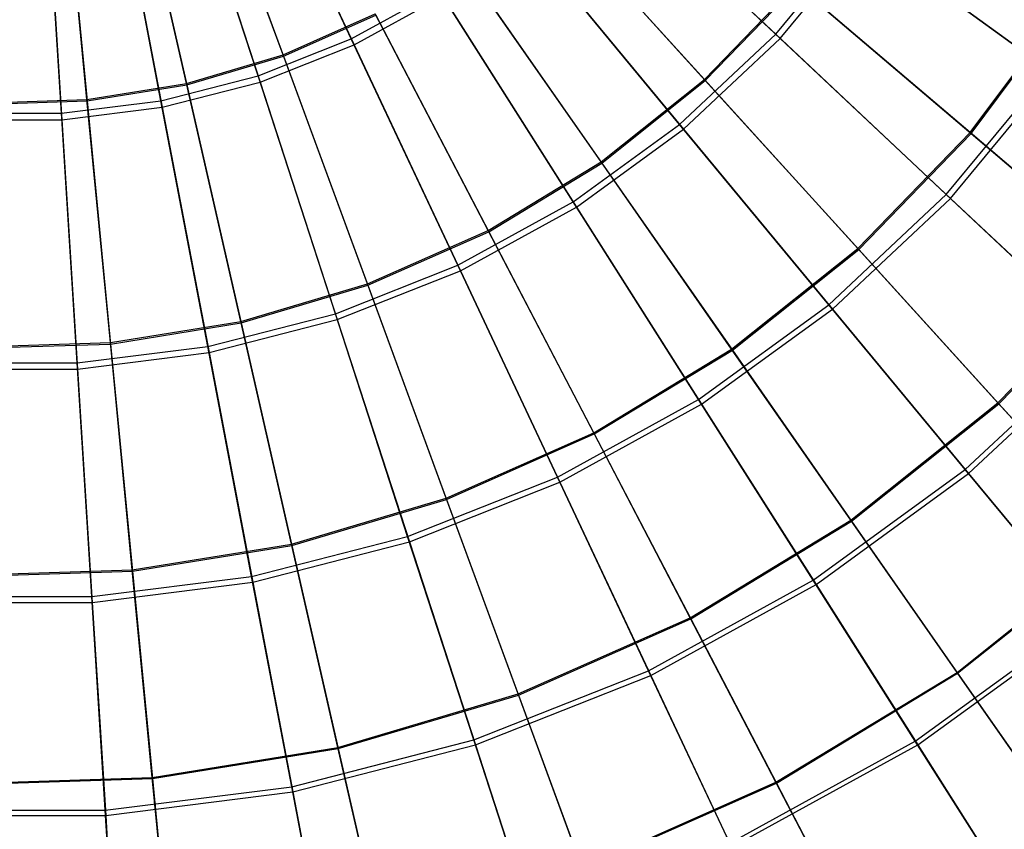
# Model space of a CAD drawing. Extents: x 0.2 to 40.1, y -6.7 to 6.7.
# Tile 120 of 256: x 13.4 to 14.9, y -5.6 to -4.4. Entities that reach past the tile are written whole.
import ezdxf

# ---------------------------------------------------------------- set-up
doc = ezdxf.new("R2010")
doc.units = 0
doc.header["$MEASUREMENT"] = 0
doc.layers.get('0').update_dxf_attribs({"color": 13, "linetype": 'CONTINUOUS'})

# ---------------------------------------------------------------- blocks, each defined once
blk = doc.blocks.new('SNOWBALL_XIV_PM3_STL')
at = {"color": 0}
for p, q in [((13.8958, -4.4735, 17.3261), (13.7308, -4.123, 17.4403)), ((13.8958, -4.4735, 17.3261), (13.7308, -4.123, 17.4403)), ((13.795, -4.497, 17.2814), (13.6642, -4.1416, 17.3975)), ((13.795, -4.497, 17.2814), (13.6642, -4.1416, 17.3975)), ((13.665, -4.1438, 11.3411), (13.7957, -4.499, 11.4574)), ((13.665, -4.1438, 11.3411), (13.7957, -4.499, 11.4574)), ((13.7351, -4.1321, 11.2955), (13.8999, -4.4823, 11.411)), ((13.7351, -4.1321, 11.2955), (13.8999, -4.4823, 11.411)), ((13.7581, -4.5281, 17.3261), (13.6383, -4.1596, 17.4403)), ((13.7581, -4.5281, 17.3261), (13.6383, -4.1596, 17.4403)), ((13.6522, -4.5394, 17.2814), (13.5679, -4.1702, 17.3975)), ((13.6522, -4.5394, 17.2814), (13.5679, -4.1702, 17.3975)), ((13.5684, -4.1724, 11.3411), (13.6527, -4.5415, 11.4574)), ((13.5684, -4.1724, 11.3411), (13.6527, -4.5415, 11.4574)), ((13.6415, -4.1692, 11.2955), (13.7611, -4.5373, 11.411)), ((13.6415, -4.1692, 11.2955), (13.7611, -4.5373, 11.411)), ((13.5052, -4.5631, 17.2814), (13.4688, -4.1862, 17.3975)), ((13.5052, -4.5631, 17.2814), (13.4688, -4.1862, 17.3975)), ((13.469, -4.1885, 11.3411), (13.5054, -4.5653, 11.4574)), ((13.469, -4.1885, 11.3411), (13.5054, -4.5653, 11.4574)), ((13.6146, -4.5649, 17.3261), (13.542, -4.1844, 17.4403)), ((13.6146, -4.5649, 17.3261), (13.542, -4.1844, 17.4403)), ((13.4676, -4.5835, 17.3261), (13.4433, -4.1968, 17.4403)), ((13.4676, -4.5835, 17.3261), (13.4433, -4.1968, 17.4403)), ((13.5439, -4.1943, 11.2955), (13.6164, -4.5744, 11.411)), ((13.5439, -4.1943, 11.2955), (13.6164, -4.5744, 11.411)), ((13.4439, -4.2069, 11.2955), (13.4682, -4.5932, 11.411)), ((13.4439, -4.2069, 11.2955), (13.4682, -4.5932, 11.411)), ((14.5229, -4.4667, 17.1633), (14.2534, -4.2137, 17.3261)), ((14.5229, -4.4667, 17.1633), (14.2534, -4.2137, 17.3261)), ((14.2605, -4.2203, 11.411), (14.5295, -4.473, 11.575)), ((14.2605, -4.2203, 11.411), (14.5295, -4.473, 11.575)), ((14.4175, -4.5337, 17.1182), (14.175, -4.2666, 17.2814)), ((14.4175, -4.5337, 17.1182), (14.175, -4.2666, 17.2814)), ((14.1764, -4.2682, 11.4574), (14.4189, -4.5352, 11.6209)), ((14.1764, -4.2682, 11.4574), (14.4189, -4.5352, 11.6209)), ((14.381, -4.5999, 17.1633), (14.1454, -4.3151, 17.3261)), ((14.381, -4.5999, 17.1633), (14.1454, -4.3151, 17.3261)), ((14.5229, -4.4667, 17.1633), (14.6469, -4.3168, 17.1633)), ((14.5229, -4.4667, 17.1633), (14.6469, -4.3168, 17.1633)), ((14.9266, -4.52, 16.9546), (14.6469, -4.3168, 17.1633)), ((14.9266, -4.52, 16.9546), (14.6469, -4.3168, 17.1633)), ((14.1516, -4.3226, 11.411), (14.3869, -4.607, 11.575)), ((14.1516, -4.3226, 11.411), (14.3869, -4.607, 11.575)), ((14.5295, -4.473, 11.575), (14.6543, -4.3222, 11.575)), ((14.5295, -4.473, 11.575), (14.6543, -4.3222, 11.575)), ((14.6543, -4.3222, 11.575), (14.9335, -4.525, 11.7848)), ((14.6543, -4.3222, 11.575), (14.9335, -4.525, 11.7848)), ((14.2649, -4.6554, 17.1182), (14.0585, -4.3595, 17.2814)), ((14.2649, -4.6554, 17.1182), (14.0585, -4.3595, 17.2814)), ((14.0597, -4.3613, 11.4574), (14.2661, -4.6571, 11.6209)), ((14.0597, -4.3613, 11.4574), (14.2661, -4.6571, 11.6209)), ((14.4175, -4.5337, 17.1182), (14.5533, -4.3935, 17.1182)), ((14.4175, -4.5337, 17.1182), (14.5533, -4.3935, 17.1182)), ((14.8101, -4.6121, 16.9105), (14.5533, -4.3935, 17.1182)), ((14.8101, -4.6121, 16.9105), (14.5533, -4.3935, 17.1182)), ((13.8958, -4.4735, 17.3261), (14.0256, -4.4022, 17.3261)), ((13.8958, -4.4735, 17.3261), (14.0256, -4.4022, 17.3261)), ((14.2236, -4.7142, 17.1633), (14.0256, -4.4022, 17.3261)), ((14.2236, -4.7142, 17.1633), (14.0256, -4.4022, 17.3261)), ((14.4189, -4.5352, 11.6209), (14.5549, -4.3949, 11.6209)), ((14.4189, -4.5352, 11.6209), (14.5549, -4.3949, 11.6209)), ((14.5549, -4.3949, 11.6209), (14.8115, -4.6133, 11.8289)), ((14.5549, -4.3949, 11.6209), (14.8115, -4.6133, 11.8289)), ((13.8999, -4.4823, 11.411), (14.0308, -4.4104, 11.411)), ((13.8999, -4.4823, 11.411), (14.0308, -4.4104, 11.411)), ((14.0308, -4.4104, 11.411), (14.2286, -4.722, 11.575)), ((14.0308, -4.4104, 11.411), (14.2286, -4.722, 11.575)), ((14.8101, -4.6121, 16.9105), (14.9526, -4.4211, 16.9105)), ((14.8101, -4.6121, 16.9105), (14.9526, -4.4211, 16.9105)), ((14.8115, -4.6133, 11.8289), (14.9542, -4.4221, 11.8289)), ((14.8115, -4.6133, 11.8289), (14.9542, -4.4221, 11.8289)), ((13.795, -4.497, 17.2814), (13.9311, -4.4367, 17.2814)), ((13.795, -4.497, 17.2814), (13.9311, -4.4367, 17.2814)), ((14.098, -4.7566, 17.1182), (13.9311, -4.4367, 17.2814)), ((14.098, -4.7566, 17.1182), (13.9311, -4.4367, 17.2814)), ((13.7957, -4.499, 11.4574), (13.9321, -4.4386, 11.4574)), ((13.7957, -4.499, 11.4574), (13.9321, -4.4386, 11.4574)), ((13.9321, -4.4386, 11.4574), (14.099, -4.7584, 11.6209)), ((13.9321, -4.4386, 11.4574), (14.099, -4.7584, 11.6209)), ((13.7581, -4.5281, 17.3261), (13.8958, -4.4735, 17.3261)), ((13.7581, -4.5281, 17.3261), (13.8958, -4.4735, 17.3261)), ((14.0532, -4.808, 17.1633), (13.8958, -4.4735, 17.3261)), ((14.0532, -4.808, 17.1633), (13.8958, -4.4735, 17.3261)), ((14.381, -4.5999, 17.1633), (14.5229, -4.4667, 17.1633)), ((14.381, -4.5999, 17.1633), (14.5229, -4.4667, 17.1633)), ((14.3869, -4.607, 11.575), (14.5295, -4.473, 11.575)), ((14.3869, -4.607, 11.575), (14.5295, -4.473, 11.575)), ((14.7749, -4.7034, 16.9546), (14.5229, -4.4667, 17.1633)), ((14.7749, -4.7034, 16.9546), (14.5229, -4.4667, 17.1633)), ((14.5295, -4.473, 11.575), (14.7811, -4.7092, 11.7848)), ((14.5295, -4.473, 11.575), (14.7811, -4.7092, 11.7848)), ((13.7611, -4.5373, 11.411), (13.8999, -4.4823, 11.411)), ((13.7611, -4.5373, 11.411), (13.8999, -4.4823, 11.411)), ((13.8999, -4.4823, 11.411), (14.0571, -4.8163, 11.575)), ((13.8999, -4.4823, 11.411), (14.0571, -4.8163, 11.575)), ((13.6522, -4.5394, 17.2814), (13.795, -4.497, 17.2814)), ((13.6522, -4.5394, 17.2814), (13.795, -4.497, 17.2814)), ((13.6527, -4.5415, 11.4574), (13.7957, -4.499, 11.4574)), ((13.6527, -4.5415, 11.4574), (13.7957, -4.499, 11.4574)), ((13.9196, -4.8356, 17.1182), (13.795, -4.497, 17.2814)), ((13.9196, -4.8356, 17.1182), (13.795, -4.497, 17.2814)), ((13.7957, -4.499, 11.4574), (13.9203, -4.8375, 11.6209)), ((13.7957, -4.499, 11.4574), (13.9203, -4.8375, 11.6209)), ((14.7749, -4.7034, 16.9546), (14.9266, -4.52, 16.9546)), ((14.7749, -4.7034, 16.9546), (14.9266, -4.52, 16.9546)), ((13.6146, -4.5649, 17.3261), (13.7581, -4.5281, 17.3261)), ((13.6146, -4.5649, 17.3261), (13.7581, -4.5281, 17.3261)), ((13.6164, -4.5744, 11.411), (13.7611, -4.5373, 11.411)), ((13.6164, -4.5744, 11.411), (13.7611, -4.5373, 11.411)), ((13.8723, -4.8796, 17.1633), (13.7581, -4.5281, 17.3261)), ((13.8723, -4.8796, 17.1633), (13.7581, -4.5281, 17.3261)), ((13.7611, -4.5373, 11.411), (13.8751, -4.8883, 11.575)), ((13.7611, -4.5373, 11.411), (13.8751, -4.8883, 11.575)), ((14.2649, -4.6554, 17.1182), (14.4175, -4.5337, 17.1182)), ((14.2649, -4.6554, 17.1182), (14.4175, -4.5337, 17.1182)), ((14.2661, -4.6571, 11.6209), (14.4189, -4.5352, 11.6209)), ((14.2661, -4.6571, 11.6209), (14.4189, -4.5352, 11.6209)), ((14.6442, -4.7833, 16.9105), (14.4175, -4.5337, 17.1182)), ((14.6442, -4.7833, 16.9105), (14.4175, -4.5337, 17.1182)), ((14.4189, -4.5352, 11.6209), (14.6455, -4.7847, 11.8289)), ((14.4189, -4.5352, 11.6209), (14.6455, -4.7847, 11.8289)), ((14.7811, -4.7092, 11.7848), (14.9335, -4.525, 11.7848)), ((14.7811, -4.7092, 11.7848), (14.9335, -4.525, 11.7848)), ((13.5052, -4.5631, 17.2814), (13.6522, -4.5394, 17.2814)), ((13.5052, -4.5631, 17.2814), (13.6522, -4.5394, 17.2814)), ((13.5054, -4.5653, 11.4574), (13.6527, -4.5415, 11.4574)), ((13.5054, -4.5653, 11.4574), (13.6527, -4.5415, 11.4574)), ((13.7325, -4.8911, 17.1182), (13.6522, -4.5394, 17.2814)), ((13.7325, -4.8911, 17.1182), (13.6522, -4.5394, 17.2814)), ((13.6527, -4.5415, 11.4574), (13.7329, -4.8931, 11.6209)), ((13.6527, -4.5415, 11.4574), (13.7329, -4.8931, 11.6209)), ((13.3562, -4.57, 11.4574), (13.5054, -4.5653, 11.4574)), ((13.3562, -4.57, 11.4574), (13.5054, -4.5653, 11.4574)), ((13.3563, -4.5679, 17.2814), (13.5052, -4.5631, 17.2814)), ((13.3563, -4.5679, 17.2814), (13.5052, -4.5631, 17.2814)), ((13.4676, -4.5835, 17.3261), (13.6146, -4.5649, 17.3261)), ((13.4676, -4.5835, 17.3261), (13.6146, -4.5649, 17.3261)), ((13.5398, -4.9223, 17.1182), (13.5052, -4.5631, 17.2814)), ((13.5398, -4.9223, 17.1182), (13.5052, -4.5631, 17.2814)), ((13.5054, -4.5653, 11.4574), (13.54, -4.9243, 11.6209)), ((13.5054, -4.5653, 11.4574), (13.54, -4.9243, 11.6209)), ((13.6838, -4.928, 17.1633), (13.6146, -4.5649, 17.3261)), ((13.6838, -4.928, 17.1633), (13.6146, -4.5649, 17.3261)), ((13.4682, -4.5932, 11.411), (13.6164, -4.5744, 11.411)), ((13.4682, -4.5932, 11.411), (13.6164, -4.5744, 11.411)), ((13.6164, -4.5744, 11.411), (13.6856, -4.937, 11.575)), ((13.6164, -4.5744, 11.411), (13.6856, -4.937, 11.575)), ((13.3189, -4.5932, 11.411), (13.4682, -4.5932, 11.411)), ((13.3189, -4.5932, 11.411), (13.4682, -4.5932, 11.411)), ((13.3195, -4.5835, 17.3261), (13.4676, -4.5835, 17.3261)), ((13.3195, -4.5835, 17.3261), (13.4676, -4.5835, 17.3261)), ((13.4908, -4.9523, 17.1633), (13.4676, -4.5835, 17.3261)), ((13.4908, -4.9523, 17.1633), (13.4676, -4.5835, 17.3261)), ((13.4682, -4.5932, 11.411), (13.4914, -4.9615, 11.575)), ((13.4682, -4.5932, 11.411), (13.4914, -4.9615, 11.575)), ((14.2236, -4.7142, 17.1633), (14.381, -4.5999, 17.1633)), ((14.2236, -4.7142, 17.1633), (14.381, -4.5999, 17.1633)), ((14.2286, -4.722, 11.575), (14.3869, -4.607, 11.575)), ((14.2286, -4.722, 11.575), (14.3869, -4.607, 11.575)), ((14.6014, -4.8663, 16.9546), (14.381, -4.5999, 17.1633)), ((14.6014, -4.8663, 16.9546), (14.381, -4.5999, 17.1633)), ((14.3869, -4.607, 11.575), (14.6068, -4.8728, 11.7848)), ((14.3869, -4.607, 11.575), (14.6068, -4.8728, 11.7848)), ((14.6442, -4.7833, 16.9105), (14.8101, -4.6121, 16.9105)), ((14.6442, -4.7833, 16.9105), (14.8101, -4.6121, 16.9105)), ((14.6455, -4.7847, 11.8289), (14.8115, -4.6133, 11.8289)), ((14.6455, -4.7847, 11.8289), (14.8115, -4.6133, 11.8289)), ((15.0446, -4.8118, 16.6617), (14.8101, -4.6121, 16.9105)), ((15.0446, -4.8118, 16.6617), (14.8101, -4.6121, 16.9105)), ((14.8115, -4.6133, 11.8289), (15.0459, -4.8129, 12.0779)), ((14.8115, -4.6133, 11.8289), (15.0459, -4.8129, 12.0779)), ((14.098, -4.7566, 17.1182), (14.2649, -4.6554, 17.1182)), ((14.098, -4.7566, 17.1182), (14.2649, -4.6554, 17.1182)), ((14.4578, -4.932, 16.9105), (14.2649, -4.6554, 17.1182)), ((14.4578, -4.932, 16.9105), (14.2649, -4.6554, 17.1182)), ((14.099, -4.7584, 11.6209), (14.2661, -4.6571, 11.6209)), ((14.099, -4.7584, 11.6209), (14.2661, -4.6571, 11.6209)), ((14.2661, -4.6571, 11.6209), (14.4589, -4.9335, 11.8289)), ((14.2661, -4.6571, 11.6209), (14.4589, -4.9335, 11.8289)), ((14.6014, -4.8663, 16.9546), (14.7749, -4.7034, 16.9546)), ((14.6014, -4.8663, 16.9546), (14.7749, -4.7034, 16.9546)), ((14.6068, -4.8728, 11.7848), (14.7811, -4.7092, 11.7848)), ((14.6068, -4.8728, 11.7848), (14.7811, -4.7092, 11.7848)), ((15.0054, -4.9199, 16.7033), (14.7749, -4.7034, 16.9546)), ((15.0054, -4.9199, 16.7033), (14.7749, -4.7034, 16.9546)), ((14.7811, -4.7092, 11.7848), (15.011, -4.9251, 12.0371)), ((14.7811, -4.7092, 11.7848), (15.011, -4.9251, 12.0371)), ((14.0532, -4.808, 17.1633), (14.2236, -4.7142, 17.1633)), ((14.0532, -4.808, 17.1633), (14.2236, -4.7142, 17.1633)), ((14.0571, -4.8163, 11.575), (14.2286, -4.722, 11.575)), ((14.0571, -4.8163, 11.575), (14.2286, -4.722, 11.575)), ((14.4089, -5.0062, 16.9546), (14.2236, -4.7142, 17.1633)), ((14.4089, -5.0062, 16.9546), (14.2236, -4.7142, 17.1633)), ((14.2286, -4.722, 11.575), (14.4135, -5.0133, 11.7848)), ((14.2286, -4.722, 11.575), (14.4135, -5.0133, 11.7848)), ((13.9196, -4.8356, 17.1182), (14.098, -4.7566, 17.1182)), ((13.9196, -4.8356, 17.1182), (14.098, -4.7566, 17.1182)), ((14.254, -5.0555, 16.9105), (14.098, -4.7566, 17.1182)), ((14.254, -5.0555, 16.9105), (14.098, -4.7566, 17.1182)), ((13.9203, -4.8375, 11.6209), (14.099, -4.7584, 11.6209)), ((13.9203, -4.8375, 11.6209), (14.099, -4.7584, 11.6209)), ((14.099, -4.7584, 11.6209), (14.2549, -5.0572, 11.8289)), ((14.099, -4.7584, 11.6209), (14.2549, -5.0572, 11.8289)), ((14.4578, -4.932, 16.9105), (14.6442, -4.7833, 16.9105)), ((14.4578, -4.932, 16.9105), (14.6442, -4.7833, 16.9105)), ((14.4589, -4.9335, 11.8289), (14.6455, -4.7847, 11.8289)), ((14.4589, -4.9335, 11.8289), (14.6455, -4.7847, 11.8289)), ((14.8513, -5.0114, 16.6617), (14.6442, -4.7833, 16.9105)), ((14.8513, -5.0114, 16.6617), (14.6442, -4.7833, 16.9105)), ((14.6455, -4.7847, 11.8289), (14.8525, -5.0127, 12.0779)), ((14.6455, -4.7847, 11.8289), (14.8525, -5.0127, 12.0779)), ((13.8723, -4.8796, 17.1633), (14.0532, -4.808, 17.1633)), ((13.8723, -4.8796, 17.1633), (14.0532, -4.808, 17.1633)), ((14.2004, -5.1208, 16.9546), (14.0532, -4.808, 17.1633)), ((14.2004, -5.1208, 16.9546), (14.0532, -4.808, 17.1633)), ((14.8513, -5.0114, 16.6617), (15.0446, -4.8118, 16.6617)), ((14.8513, -5.0114, 16.6617), (15.0446, -4.8118, 16.6617)), ((14.8525, -5.0127, 12.0779), (15.0459, -4.8129, 12.0779)), ((14.8525, -5.0127, 12.0779), (15.0459, -4.8129, 12.0779)), ((13.8751, -4.8883, 11.575), (14.0571, -4.8163, 11.575)), ((13.8751, -4.8883, 11.575), (14.0571, -4.8163, 11.575)), ((14.0571, -4.8163, 11.575), (14.204, -5.1285, 11.7848)), ((14.0571, -4.8163, 11.575), (14.204, -5.1285, 11.7848)), ((13.7325, -4.8911, 17.1182), (13.9196, -4.8356, 17.1182)), ((13.7325, -4.8911, 17.1182), (13.9196, -4.8356, 17.1182)), ((13.7329, -4.8931, 11.6209), (13.9203, -4.8375, 11.6209)), ((13.7329, -4.8931, 11.6209), (13.9203, -4.8375, 11.6209)), ((14.036, -5.152, 16.9105), (13.9196, -4.8356, 17.1182)), ((14.036, -5.152, 16.9105), (13.9196, -4.8356, 17.1182)), ((13.9203, -4.8375, 11.6209), (14.0367, -5.1538, 11.8289)), ((13.9203, -4.8375, 11.6209), (14.0367, -5.1538, 11.8289)), ((14.4089, -5.0062, 16.9546), (14.6014, -4.8663, 16.9546)), ((14.4089, -5.0062, 16.9546), (14.6014, -4.8663, 16.9546)), ((14.4135, -5.0133, 11.7848), (14.6068, -4.8728, 11.7848)), ((14.4135, -5.0133, 11.7848), (14.6068, -4.8728, 11.7848)), ((14.803, -5.1099, 16.7033), (14.6014, -4.8663, 16.9546)), ((14.803, -5.1099, 16.7033), (14.6014, -4.8663, 16.9546)), ((14.6068, -4.8728, 11.7848), (14.8079, -5.1158, 12.0371)), ((14.6068, -4.8728, 11.7848), (14.8079, -5.1158, 12.0371)), ((13.6838, -4.928, 17.1633), (13.8723, -4.8796, 17.1633)), ((13.6838, -4.928, 17.1633), (13.8723, -4.8796, 17.1633)), ((13.9791, -5.2084, 16.9546), (13.8723, -4.8796, 17.1633)), ((13.9791, -5.2084, 16.9546), (13.8723, -4.8796, 17.1633)), ((13.5398, -4.9223, 17.1182), (13.7325, -4.8911, 17.1182)), ((13.5398, -4.9223, 17.1182), (13.7325, -4.8911, 17.1182)), ((13.54, -4.9243, 11.6209), (13.7329, -4.8931, 11.6209)), ((13.54, -4.9243, 11.6209), (13.7329, -4.8931, 11.6209)), ((13.6856, -4.937, 11.575), (13.8751, -4.8883, 11.575)), ((13.6856, -4.937, 11.575), (13.8751, -4.8883, 11.575)), ((13.8075, -5.2199, 16.9105), (13.7325, -4.8911, 17.1182)), ((13.8075, -5.2199, 16.9105), (13.7325, -4.8911, 17.1182)), ((13.7329, -4.8931, 11.6209), (13.8079, -5.2217, 11.8289)), ((13.7329, -4.8931, 11.6209), (13.8079, -5.2217, 11.8289)), ((13.8751, -4.8883, 11.575), (13.9817, -5.2165, 11.7848)), ((13.8751, -4.8883, 11.575), (13.9817, -5.2165, 11.7848)), ((13.3447, -4.9285, 17.1182), (13.5398, -4.9223, 17.1182)), ((13.3447, -4.9285, 17.1182), (13.5398, -4.9223, 17.1182)), ((13.3447, -4.9306, 11.6209), (13.54, -4.9243, 11.6209)), ((13.3447, -4.9306, 11.6209), (13.54, -4.9243, 11.6209)), ((13.4908, -4.9523, 17.1633), (13.6838, -4.928, 17.1633)), ((13.4908, -4.9523, 17.1633), (13.6838, -4.928, 17.1633)), ((13.5722, -5.2579, 16.9105), (13.5398, -4.9223, 17.1182)), ((13.5722, -5.2579, 16.9105), (13.5398, -4.9223, 17.1182)), ((13.54, -4.9243, 11.6209), (13.5724, -5.2598, 11.8289)), ((13.54, -4.9243, 11.6209), (13.5724, -5.2598, 11.8289)), ((13.7486, -5.2676, 16.9546), (13.6838, -4.928, 17.1633)), ((13.7486, -5.2676, 16.9546), (13.6838, -4.928, 17.1633)), ((14.803, -5.1099, 16.7033), (15.0054, -4.9199, 16.7033)), ((14.803, -5.1099, 16.7033), (15.0054, -4.9199, 16.7033)), ((14.8079, -5.1158, 12.0371), (15.011, -4.9251, 12.0371)), ((14.8079, -5.1158, 12.0371), (15.011, -4.9251, 12.0371)), ((13.4914, -4.9615, 11.575), (13.6856, -4.937, 11.575)), ((13.4914, -4.9615, 11.575), (13.6856, -4.937, 11.575)), ((13.6856, -4.937, 11.575), (13.7502, -5.2759, 11.7848)), ((13.6856, -4.937, 11.575), (13.7502, -5.2759, 11.7848)), ((14.254, -5.0555, 16.9105), (14.4578, -4.932, 16.9105)), ((14.254, -5.0555, 16.9105), (14.4578, -4.932, 16.9105)), ((14.2549, -5.0572, 11.8289), (14.4589, -4.9335, 11.8289)), ((14.2549, -5.0572, 11.8289), (14.4589, -4.9335, 11.8289)), ((14.6341, -5.1847, 16.6617), (14.4578, -4.932, 16.9105)), ((14.6341, -5.1847, 16.6617), (14.4578, -4.932, 16.9105)), ((14.4589, -4.9335, 11.8289), (14.6351, -5.186, 12.0779)), ((14.4589, -4.9335, 11.8289), (14.6351, -5.186, 12.0779)), ((13.2963, -4.9523, 17.1633), (13.4908, -4.9523, 17.1633)), ((13.2963, -4.9523, 17.1633), (13.4908, -4.9523, 17.1633)), ((13.5125, -5.2974, 16.9546), (13.4908, -4.9523, 17.1633)), ((13.5125, -5.2974, 16.9546), (13.4908, -4.9523, 17.1633)), ((13.2957, -4.9615, 11.575), (13.4914, -4.9615, 11.575)), ((13.2957, -4.9615, 11.575), (13.4914, -4.9615, 11.575)), ((13.4914, -4.9615, 11.575), (13.5131, -5.3059, 11.7848)), ((13.4914, -4.9615, 11.575), (13.5131, -5.3059, 11.7848)), ((14.2004, -5.1208, 16.9546), (14.4089, -5.0062, 16.9546)), ((14.2004, -5.1208, 16.9546), (14.4089, -5.0062, 16.9546)), ((14.204, -5.1285, 11.7848), (14.4135, -5.0133, 11.7848)), ((14.204, -5.1285, 11.7848), (14.4135, -5.0133, 11.7848)), ((14.5784, -5.2732, 16.7033), (14.4089, -5.0062, 16.9546)), ((14.5784, -5.2732, 16.7033), (14.4089, -5.0062, 16.9546)), ((14.4135, -5.0133, 11.7848), (14.5825, -5.2796, 12.0371)), ((14.4135, -5.0133, 11.7848), (14.5825, -5.2796, 12.0371)), ((14.6341, -5.1847, 16.6617), (14.8513, -5.0114, 16.6617)), ((14.6341, -5.1847, 16.6617), (14.8513, -5.0114, 16.6617)), ((14.6351, -5.186, 12.0779), (14.8525, -5.0127, 12.0779)), ((14.6351, -5.186, 12.0779), (14.8525, -5.0127, 12.0779)), ((15.0356, -5.2143, 16.3757), (14.8513, -5.0114, 16.6617)), ((15.0356, -5.2143, 16.3757), (14.8513, -5.0114, 16.6617)), ((14.8525, -5.0127, 12.0779), (15.0366, -5.2154, 12.3641)), ((14.8525, -5.0127, 12.0779), (15.0366, -5.2154, 12.3641)), ((14.036, -5.152, 16.9105), (14.254, -5.0555, 16.9105)), ((14.036, -5.152, 16.9105), (14.254, -5.0555, 16.9105)), ((14.0367, -5.1538, 11.8289), (14.2549, -5.0572, 11.8289)), ((14.0367, -5.1538, 11.8289), (14.2549, -5.0572, 11.8289)), ((14.3965, -5.3287, 16.6617), (14.254, -5.0555, 16.9105)), ((14.3965, -5.3287, 16.6617), (14.254, -5.0555, 16.9105)), ((14.2549, -5.0572, 11.8289), (14.3973, -5.3302, 12.0779)), ((14.2549, -5.0572, 11.8289), (14.3973, -5.3302, 12.0779)), ((13.9791, -5.2084, 16.9546), (14.2004, -5.1208, 16.9546)), ((13.9791, -5.2084, 16.9546), (14.2004, -5.1208, 16.9546)), ((14.335, -5.4069, 16.7033), (14.2004, -5.1208, 16.9546)), ((14.335, -5.4069, 16.7033), (14.2004, -5.1208, 16.9546)), ((14.5784, -5.2732, 16.7033), (14.803, -5.1099, 16.7033)), ((14.5784, -5.2732, 16.7033), (14.803, -5.1099, 16.7033)), ((14.5825, -5.2796, 12.0371), (14.8079, -5.1158, 12.0371)), ((14.5825, -5.2796, 12.0371), (14.8079, -5.1158, 12.0371)), ((14.9824, -5.3268, 16.4137), (14.803, -5.1099, 16.7033)), ((14.9824, -5.3268, 16.4137), (14.803, -5.1099, 16.7033)), ((14.8079, -5.1158, 12.0371), (14.9867, -5.332, 12.3277)), ((14.8079, -5.1158, 12.0371), (14.9867, -5.332, 12.3277)), ((13.9817, -5.2165, 11.7848), (14.204, -5.1285, 11.7848)), ((13.9817, -5.2165, 11.7848), (14.204, -5.1285, 11.7848)), ((14.204, -5.1285, 11.7848), (14.3383, -5.4139, 12.0371)), ((14.204, -5.1285, 11.7848), (14.3383, -5.4139, 12.0371)), ((13.8075, -5.2199, 16.9105), (14.036, -5.152, 16.9105)), ((13.8075, -5.2199, 16.9105), (14.036, -5.152, 16.9105)), ((13.8079, -5.2217, 11.8289), (14.0367, -5.1538, 11.8289)), ((13.8079, -5.2217, 11.8289), (14.0367, -5.1538, 11.8289)), ((14.1424, -5.4412, 16.6617), (14.036, -5.152, 16.9105)), ((14.1424, -5.4412, 16.6617), (14.036, -5.152, 16.9105)), ((14.0367, -5.1538, 11.8289), (14.143, -5.4428, 12.0779)), ((14.0367, -5.1538, 11.8289), (14.143, -5.4428, 12.0779)), ((14.3965, -5.3287, 16.6617), (14.6341, -5.1847, 16.6617)), ((14.3965, -5.3287, 16.6617), (14.6341, -5.1847, 16.6617)), ((14.3973, -5.3302, 12.0779), (14.6351, -5.186, 12.0779)), ((14.3973, -5.3302, 12.0779), (14.6351, -5.186, 12.0779)), ((14.7909, -5.4094, 16.3757), (14.6341, -5.1847, 16.6617)), ((14.7909, -5.4094, 16.3757), (14.6341, -5.1847, 16.6617)), ((14.6351, -5.186, 12.0779), (14.7917, -5.4106, 12.3641)), ((14.6351, -5.186, 12.0779), (14.7917, -5.4106, 12.3641)), ((13.5722, -5.2579, 16.9105), (13.8075, -5.2199, 16.9105)), ((13.5722, -5.2579, 16.9105), (13.8075, -5.2199, 16.9105)), ((13.5724, -5.2598, 11.8289), (13.8079, -5.2217, 11.8289)), ((13.5724, -5.2598, 11.8289), (13.8079, -5.2217, 11.8289)), ((13.7486, -5.2676, 16.9546), (13.9791, -5.2084, 16.9546)), ((13.7486, -5.2676, 16.9546), (13.9791, -5.2084, 16.9546)), ((13.7502, -5.2759, 11.7848), (13.9817, -5.2165, 11.7848)), ((13.7502, -5.2759, 11.7848), (13.9817, -5.2165, 11.7848)), ((13.8761, -5.5202, 16.6617), (13.8075, -5.2199, 16.9105)), ((13.8761, -5.5202, 16.6617), (13.8075, -5.2199, 16.9105)), ((13.8079, -5.2217, 11.8289), (13.8764, -5.5219, 12.0779)), ((13.8079, -5.2217, 11.8289), (13.8764, -5.5219, 12.0779)), ((14.0768, -5.5092, 16.7033), (13.9791, -5.2084, 16.9546)), ((14.0768, -5.5092, 16.7033), (13.9791, -5.2084, 16.9546)), ((13.9817, -5.2165, 11.7848), (14.0792, -5.5164, 12.0371)), ((13.9817, -5.2165, 11.7848), (14.0792, -5.5164, 12.0371)), ((14.7909, -5.4094, 16.3757), (15.0356, -5.2143, 16.3757)), ((14.7909, -5.4094, 16.3757), (15.0356, -5.2143, 16.3757)), ((14.7917, -5.4106, 12.3641), (15.0366, -5.2154, 12.3641)), ((14.7917, -5.4106, 12.3641), (15.0366, -5.2154, 12.3641)), ((13.3339, -5.2655, 16.9105), (13.5722, -5.2579, 16.9105)), ((13.3339, -5.2655, 16.9105), (13.5722, -5.2579, 16.9105)), ((13.3339, -5.2674, 11.8289), (13.5724, -5.2598, 11.8289)), ((13.3339, -5.2674, 11.8289), (13.5724, -5.2598, 11.8289)), ((13.6018, -5.5646, 16.6617), (13.5722, -5.2579, 16.9105)), ((13.6018, -5.5646, 16.6617), (13.5722, -5.2579, 16.9105)), ((13.5724, -5.2598, 11.8289), (13.6019, -5.5663, 12.0779)), ((13.5724, -5.2598, 11.8289), (13.6019, -5.5663, 12.0779)), ((13.5125, -5.2974, 16.9546), (13.7486, -5.2676, 16.9546)), ((13.5125, -5.2974, 16.9546), (13.7486, -5.2676, 16.9546)), ((13.5131, -5.3059, 11.7848), (13.7502, -5.2759, 11.7848)), ((13.5131, -5.3059, 11.7848), (13.7502, -5.2759, 11.7848)), ((13.8079, -5.5782, 16.7033), (13.7486, -5.2676, 16.9546)), ((13.8079, -5.5782, 16.7033), (13.7486, -5.2676, 16.9546)), ((13.7502, -5.2759, 11.7848), (13.8093, -5.5857, 12.0371)), ((13.7502, -5.2759, 11.7848), (13.8093, -5.5857, 12.0371)), ((14.335, -5.4069, 16.7033), (14.5784, -5.2732, 16.7033)), ((14.335, -5.4069, 16.7033), (14.5784, -5.2732, 16.7033)), ((14.3383, -5.4139, 12.0371), (14.5825, -5.2796, 12.0371)), ((14.3383, -5.4139, 12.0371), (14.5825, -5.2796, 12.0371)), ((14.7292, -5.5108, 16.4137), (14.5784, -5.2732, 16.7033)), ((14.7292, -5.5108, 16.4137), (14.5784, -5.2732, 16.7033)), ((14.5825, -5.2796, 12.0371), (14.7328, -5.5165, 12.3277)), ((14.5825, -5.2796, 12.0371), (14.7328, -5.5165, 12.3277)), ((13.274, -5.3059, 11.7848), (13.5131, -5.3059, 11.7848)), ((13.274, -5.3059, 11.7848), (13.5131, -5.3059, 11.7848)), ((13.2746, -5.2974, 16.9546), (13.5125, -5.2974, 16.9546)), ((13.2746, -5.2974, 16.9546), (13.5125, -5.2974, 16.9546)), ((13.5324, -5.613, 16.7033), (13.5125, -5.2974, 16.9546)), ((13.5324, -5.613, 16.7033), (13.5125, -5.2974, 16.9546)), ((13.5131, -5.3059, 11.7848), (13.5329, -5.6207, 12.0371)), ((13.5131, -5.3059, 11.7848), (13.5329, -5.6207, 12.0371)), ((14.1424, -5.4412, 16.6617), (14.3965, -5.3287, 16.6617)), ((14.1424, -5.4412, 16.6617), (14.3965, -5.3287, 16.6617)), ((14.143, -5.4428, 12.0779), (14.3973, -5.3302, 12.0779)), ((14.143, -5.4428, 12.0779), (14.3973, -5.3302, 12.0779)), ((14.5232, -5.5716, 16.3757), (14.3965, -5.3287, 16.6617)), ((14.5232, -5.5716, 16.3757), (14.3965, -5.3287, 16.6617)), ((14.3973, -5.3302, 12.0779), (14.5239, -5.5729, 12.3641)), ((14.3973, -5.3302, 12.0779), (14.5239, -5.5729, 12.3641)), ((14.7292, -5.5108, 16.4137), (14.9824, -5.3268, 16.4137)), ((14.7292, -5.5108, 16.4137), (14.9824, -5.3268, 16.4137)), ((14.7328, -5.5165, 12.3277), (14.9867, -5.332, 12.3277)), ((14.7328, -5.5165, 12.3277), (14.9867, -5.332, 12.3277)), ((14.0768, -5.5092, 16.7033), (14.335, -5.4069, 16.7033)), ((14.0768, -5.5092, 16.7033), (14.335, -5.4069, 16.7033)), ((14.4549, -5.6616, 16.4137), (14.335, -5.4069, 16.7033)), ((14.4549, -5.6616, 16.4137), (14.335, -5.4069, 16.7033)), ((14.5232, -5.5716, 16.3757), (14.7909, -5.4094, 16.3757)), ((14.5232, -5.5716, 16.3757), (14.7909, -5.4094, 16.3757)), ((14.5239, -5.5729, 12.3641), (14.7917, -5.4106, 12.3641)), ((14.5239, -5.5729, 12.3641), (14.7917, -5.4106, 12.3641)), ((14.9256, -5.6025, 16.0573), (14.7909, -5.4094, 16.3757)), ((14.9256, -5.6025, 16.0573), (14.7909, -5.4094, 16.3757)), ((14.7917, -5.4106, 12.3641), (14.9263, -5.6036, 12.6826)), ((14.7917, -5.4106, 12.3641), (14.9263, -5.6036, 12.6826)), ((14.0792, -5.5164, 12.0371), (14.3383, -5.4139, 12.0371)), ((14.0792, -5.5164, 12.0371), (14.3383, -5.4139, 12.0371)), ((14.3383, -5.4139, 12.0371), (14.4577, -5.6677, 12.3277)), ((14.3383, -5.4139, 12.0371), (14.4577, -5.6677, 12.3277)), ((13.8761, -5.5202, 16.6617), (14.1424, -5.4412, 16.6617)), ((13.8761, -5.5202, 16.6617), (14.1424, -5.4412, 16.6617)), ((13.8764, -5.5219, 12.0779), (14.143, -5.4428, 12.0779)), ((13.8764, -5.5219, 12.0779), (14.143, -5.4428, 12.0779)), ((14.2371, -5.6983, 16.3757), (14.1424, -5.4412, 16.6617)), ((14.2371, -5.6983, 16.3757), (14.1424, -5.4412, 16.6617)), ((14.143, -5.4428, 12.0779), (14.2376, -5.6997, 12.3641)), ((14.143, -5.4428, 12.0779), (14.2376, -5.6997, 12.3641)), ((13.8079, -5.5782, 16.7033), (14.0768, -5.5092, 16.7033)), ((13.8079, -5.5782, 16.7033), (14.0768, -5.5092, 16.7033)), ((14.1638, -5.7769, 16.4137), (14.0768, -5.5092, 16.7033)), ((14.1638, -5.7769, 16.4137), (14.0768, -5.5092, 16.7033)), ((14.4549, -5.6616, 16.4137), (14.7292, -5.5108, 16.4137)), ((14.4549, -5.6616, 16.4137), (14.7292, -5.5108, 16.4137)), ((14.8589, -5.7153, 16.0905), (14.7292, -5.5108, 16.4137)), ((14.8589, -5.7153, 16.0905), (14.7292, -5.5108, 16.4137)), ((13.6018, -5.5646, 16.6617), (13.8761, -5.5202, 16.6617)), ((13.6018, -5.5646, 16.6617), (13.8761, -5.5202, 16.6617)), ((13.6019, -5.5663, 12.0779), (13.8764, -5.5219, 12.0779)), ((13.6019, -5.5663, 12.0779), (13.8764, -5.5219, 12.0779)), ((13.8093, -5.5857, 12.0371), (14.0792, -5.5164, 12.0371)), ((13.8093, -5.5857, 12.0371), (14.0792, -5.5164, 12.0371)), ((13.937, -5.7874, 16.3757), (13.8761, -5.5202, 16.6617)), ((13.937, -5.7874, 16.3757), (13.8761, -5.5202, 16.6617)), ((13.8764, -5.5219, 12.0779), (13.9374, -5.7888, 12.3641)), ((13.8764, -5.5219, 12.0779), (13.9374, -5.7888, 12.3641)), ((14.0792, -5.5164, 12.0371), (14.1659, -5.7832, 12.3277)), ((14.0792, -5.5164, 12.0371), (14.1659, -5.7832, 12.3277)), ((14.4577, -5.6677, 12.3277), (14.7328, -5.5165, 12.3277)), ((14.4577, -5.6677, 12.3277), (14.7328, -5.5165, 12.3277)), ((14.7328, -5.5165, 12.3277), (14.8619, -5.72, 12.6517)), ((14.7328, -5.5165, 12.3277), (14.8619, -5.72, 12.6517)), ((13.324, -5.5752, 12.0779), (13.6019, -5.5663, 12.0779)), ((13.324, -5.5752, 12.0779), (13.6019, -5.5663, 12.0779)), ((13.3241, -5.5735, 16.6617), (13.6018, -5.5646, 16.6617)), ((13.3241, -5.5735, 16.6617), (13.6018, -5.5646, 16.6617)), ((13.6281, -5.8373, 16.3757), (13.6018, -5.5646, 16.6617)), ((13.6281, -5.8373, 16.3757), (13.6018, -5.5646, 16.6617)), ((13.6019, -5.5663, 12.0779), (13.6282, -5.8388, 12.3641)), ((13.6019, -5.5663, 12.0779), (13.6282, -5.8388, 12.3641)), ((14.2371, -5.6983, 16.3757), (14.5232, -5.5716, 16.3757)), ((14.2371, -5.6983, 16.3757), (14.5232, -5.5716, 16.3757)), ((14.6322, -5.7804, 16.0573), (14.5232, -5.5716, 16.3757)), ((14.6322, -5.7804, 16.0573), (14.5232, -5.5716, 16.3757)), ((13.5324, -5.613, 16.7033), (13.8079, -5.5782, 16.7033)), ((13.5324, -5.613, 16.7033), (13.8079, -5.5782, 16.7033)), ((13.5329, -5.6207, 12.0371), (13.8093, -5.5857, 12.0371)), ((13.5329, -5.6207, 12.0371), (13.8093, -5.5857, 12.0371)), ((13.8606, -5.8547, 16.4137), (13.8079, -5.5782, 16.7033)), ((13.8606, -5.8547, 16.4137), (13.8079, -5.5782, 16.7033)), ((13.8093, -5.5857, 12.0371), (13.8619, -5.8613, 12.3277)), ((13.8093, -5.5857, 12.0371), (13.8619, -5.8613, 12.3277)), ((14.2376, -5.6997, 12.3641), (14.5239, -5.5729, 12.3641)), ((14.2376, -5.6997, 12.3641), (14.5239, -5.5729, 12.3641)), ((14.5239, -5.5729, 12.3641), (14.6327, -5.7815, 12.6826)), ((14.5239, -5.5729, 12.3641), (14.6327, -5.7815, 12.6826)), ((13.2547, -5.613, 16.7033), (13.5324, -5.613, 16.7033)), ((13.2547, -5.613, 16.7033), (13.5324, -5.613, 16.7033)), ((13.5501, -5.8939, 16.4137), (13.5324, -5.613, 16.7033)), ((13.5501, -5.8939, 16.4137), (13.5324, -5.613, 16.7033)), ((13.2542, -5.6207, 12.0371), (13.5329, -5.6207, 12.0371)), ((13.2542, -5.6207, 12.0371), (13.5329, -5.6207, 12.0371)), ((13.5329, -5.6207, 12.0371), (13.5505, -5.9006, 12.3277)), ((13.5329, -5.6207, 12.0371), (13.5505, -5.9006, 12.3277))]:
    blk.add_line(p, q, dxfattribs=at)
blk = doc.blocks.new('GRUPUJ_1')
at = {"color": 0}
blk.add_blockref('SNOWBALL_XIV_PM3_STL', (-0.2062, 6.6596, -0.5119), dxfattribs=at)

msp = doc.modelspace()

# ---------------------------------------------------------------- block references
at = {"color": 0}
msp.add_blockref('GRUPUJ_1', (0.2062, -6.6596, 0.5119), dxfattribs=at)

doc.saveas('drawing.dxf')
